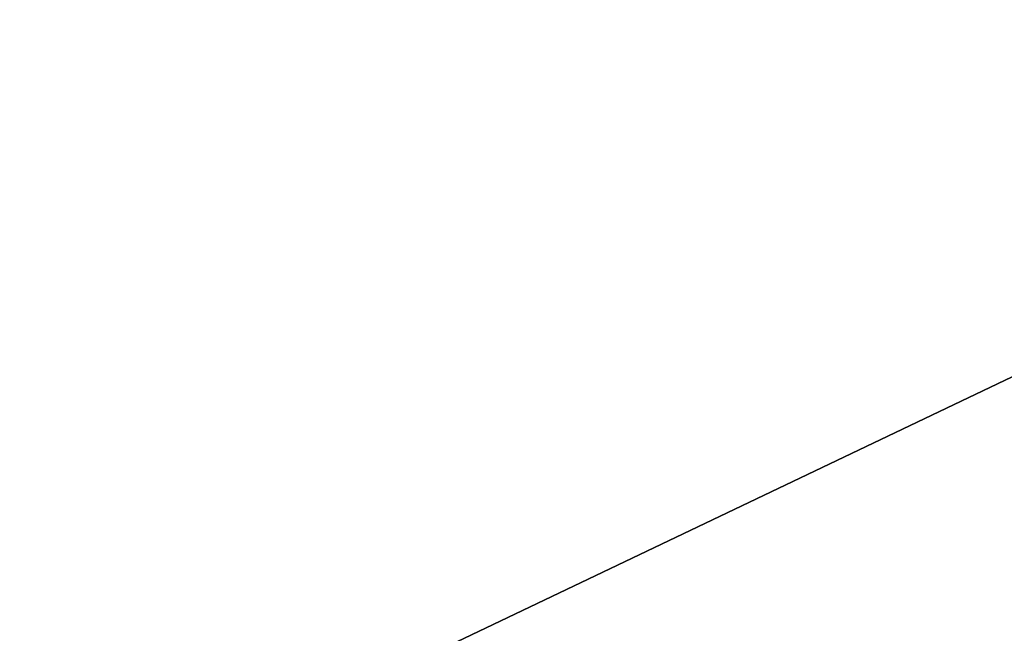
# Model space of a CAD drawing. Extents: x -250 to 250, y -430 to 356.
# Tile 146 of 256: x -3.96 to -3.504, y -240.29 to -240.006. Entities that reach past the tile are written whole.
import ezdxf

# ---------------------------------------------------------------- set-up
doc = ezdxf.new("R2010")
doc.units = 0
doc.header["$LTSCALE"] = 26.699852
for name, color, linetype in [('101', 7, 'CONTINUOUS'), ('7', 7, 'CONTINUOUS'), ('80', 7, 'CONTINUOUS'), ('81', 7, 'CONTINUOUS'), ('83', 7, 'CONTINUOUS'), ('956', 7, 'CONTINUOUS'), ('965', 7, 'CONTINUOUS')]:
    doc.layers.add(name, color=color, linetype=linetype)

msp = doc.modelspace()

# ---------------------------------------------------------------- linework, layer by layer
at = {"layer": '101', "color": 7, "linetype": 'CONTINUOUS'}
for points in [[(0, -237.5, -16.65), (-9.82914, -243.19363, -16.65), (0, -237.79289, -15.94289), (0, -237.5, -16.65)], [(-9.82914, -243.19363, -16.65), (0, -238.5, -15.65), (0, -237.79289, -15.94289), (-9.82914, -243.19363, -16.65)], [(-9.02198, -243.78393, -15.65), (0, -238.5, -15.65), (-9.82914, -243.19363, -16.65), (-9.02198, -243.78393, -15.65)]]:
    msp.add_3dface(points, dxfattribs=at)
at = {"layer": '7', "color": 7, "linetype": 'CONTINUOUS'}
for points in [[(210, -231), (-210, -231), (-210, -242, 11), (210, -231)], [(210, -242, 11), (210, -231), (-210, -242, 11), (210, -242, 11)], [(210, -242, -11), (-210, -242, -11), (-210, -231), (210, -242, -11)], [(210, -231), (210, -242, -11), (-210, -231), (210, -231)]]:
    msp.add_3dface(points, dxfattribs=at)
at = {"layer": '80', "color": 7, "linetype": 'CONTINUOUS'}
for points in [[(-14.36393, -257.50872, -68.65), (0, -237.6, -68.65), (0, -239.14168, -68.65), (-14.36393, -257.50872, -68.65)], [(-14.36393, -257.50872, -68.65), (0, -239.14168, -68.65), (-12.85708, -258.80258, -68.65), (-14.36393, -257.50872, -68.65)]]:
    msp.add_3dface(points, dxfattribs=at)
at = {"layer": '81', "color": 7, "linetype": 'CONTINUOUS'}
msp.add_3dface([(0, -238.5, -15.65), (-9.02198, -243.78393, -15.65), (0, -241.4, -15.65), (0, -238.5, -15.65)], dxfattribs=at)
at = {"layer": '83', "color": 7, "linetype": 'CONTINUOUS'}
for points in [[(0, -237.5, -56.75), (-14.46484, -257.50375, -68.55), (-3.51969, -238.14302, -55.37323), (0, -237.5, -56.75)], [(0, -237.5, -56.75), (0, -237.5, -68.55), (-14.46484, -257.50375, -68.55), (0, -237.5, -56.75)], [(0, -237.5, -16.65), (-4.08968, -238.37289, -27.05004), (-9.82914, -243.19363, -16.65), (0, -237.5, -16.65)], [(-3.51969, -238.14302, -55.37323), (-14.46484, -257.50375, -68.55), (-5.14908, -238.90126, -51.65), (-3.51969, -238.14302, -55.37323)]]:
    msp.add_3dface(points, dxfattribs=at)
at = {"layer": '956', "color": 7, "linetype": 'CONTINUOUS'}
for points in [[(0, -237.5, -68.55), (-14.36393, -257.50872, -68.65), (-14.46484, -257.50375, -68.55), (0, -237.5, -68.55)], [(-14.36393, -257.50872, -68.65), (0, -237.5, -68.55), (0, -237.52929, -68.62071), (-14.36393, -257.50872, -68.65)], [(0, -237.6, -68.65), (-14.36393, -257.50872, -68.65), (0, -237.52929, -68.62071), (0, -237.6, -68.65)]]:
    msp.add_3dface(points, dxfattribs=at)
at = {"layer": '965', "color": 7, "linetype": 'CONTINUOUS'}
for points in [[(-12.85708, -258.80258, -68.65), (0, -239.14168, -68.65), (-6.81241, -245.77302, -68.55), (-12.85708, -258.80258, -68.65)], [(0, -239.14168, -68.65), (0, -240.36642, -68.62499), (-6.81241, -245.77302, -68.55), (0, -239.14168, -68.65)]]:
    msp.add_3dface(points, dxfattribs=at)

doc.saveas('drawing.dxf')
